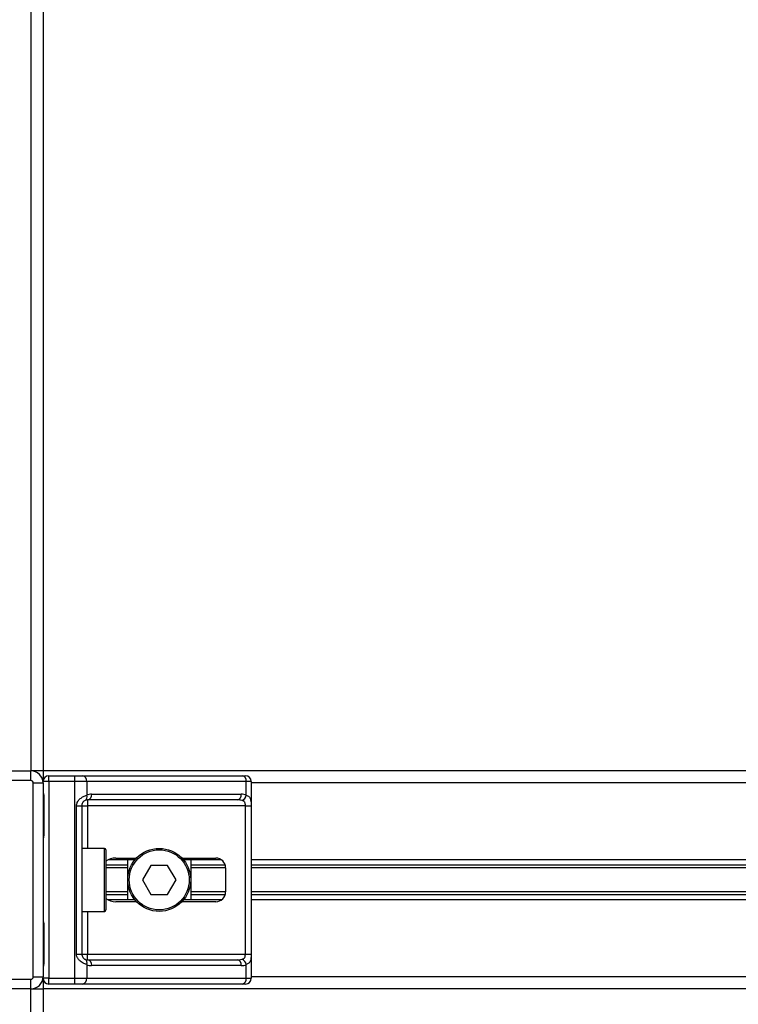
# Model space of a CAD drawing. Header units: millimetres. Extents: x 0 to 420, y 0 to 297.
# Tile 44 of 124: x 117.07 to 122.41, y 198.21 to 205.54. Entities that reach past the tile are written whole.
import ezdxf

# ---------------------------------------------------------------- set-up
doc = ezdxf.new("R2010")
doc.units = ezdxf.units.MM

msp = doc.modelspace()

# ---------------------------------------------------------------- linework, layer by layer
at = {"color": 7, "linetype": 'Continuous', "lineweight": 25}
for p, q in [((117.15013, 233.82723), (117.15013, 199.94886)), ((117.24023, 233.82723), (117.24023, 199.94886)), ((115.70849, 199.94886), (117.15013, 199.94886)), ((117.24023, 199.94886), (117.15013, 199.94886)), ((117.15013, 199.87678), (117.15013, 199.94886)), ((162.72373, 199.94886), (117.24023, 199.94886)), ((117.24023, 199.94886), (117.24023, 199.86957)), ((117.15013, 199.87678), (115.70849, 199.87678)), ((117.28348, 199.86957), (117.24023, 199.86957)), ((117.28348, 199.86957), (117.28348, 199.91282)), ((117.28348, 199.91282), (117.4763, 199.91282)), ((117.28348, 199.86957), (117.28348, 198.40632)), ((117.4763, 199.86957), (117.28348, 199.86957)), ((117.4763, 199.86957), (117.4763, 199.91282)), ((117.4763, 199.91282), (117.53492, 199.91282)), ((117.4763, 198.40632), (117.4763, 199.86957)), ((117.5655, 199.86957), (117.4763, 199.86957)), ((117.53492, 199.91282), (118.72245, 199.91282)), ((117.5655, 199.86957), (117.5655, 199.76761)), ((118.75304, 199.86957), (117.5655, 199.86957)), ((118.72245, 199.91282), (118.74673, 199.91282)), ((118.75304, 199.76761), (118.75304, 199.86957)), ((118.78998, 199.86957), (118.75304, 199.86957)), ((118.78998, 199.86957), (118.78998, 198.40632)), ((117.16815, 198.41713), (117.16815, 199.85876)), ((117.16815, 199.85876), (117.24023, 199.85876)), ((117.24023, 199.85876), (117.24023, 198.41713)), ((161.17398, 199.85876), (118.78998, 199.85876)), ((117.24409, 199.75064), (117.24409, 199.48033)), ((117.24409, 199.75064), (117.24685, 199.75064)), ((117.24685, 199.75064), (117.24685, 199.48033)), ((118.68557, 199.73262), (117.5718, 199.73262)), ((117.5718, 199.73262), (117.5718, 199.68937)), ((117.60238, 199.77587), (118.71615, 199.77587)), ((117.49, 199.68937), (117.52855, 199.68937)), ((117.49, 198.58652), (117.49, 199.68937)), ((117.52855, 199.68937), (117.52855, 198.58652)), ((117.52855, 199.68937), (117.5718, 199.68937)), ((118.74624, 199.68937), (117.5718, 199.68937)), ((117.5718, 199.68937), (117.5718, 199.37221)), ((118.74624, 199.68937), (118.78924, 199.68937)), ((118.74624, 198.58652), (118.74624, 199.68937)), ((118.78924, 199.68937), (118.78924, 198.58652)), ((117.24409, 199.48033), (117.24685, 199.48033)), ((117.69795, 199.37221), (117.52855, 199.37221)), ((117.69795, 198.90368), (117.69795, 199.37221)), ((117.70876, 199.3614), (117.70876, 198.91449)), ((117.9249, 199.28751), (117.72579, 199.28751)), ((117.7834, 199.30013), (117.93616, 199.30013)), ((117.87094, 198.98837), (117.87094, 199.28751)), ((118.27425, 199.30013), (118.52683, 199.30013)), ((118.56757, 199.28751), (118.28551, 199.28751)), ((118.33947, 199.28751), (118.33947, 198.98837)), ((161.17398, 199.28751), (118.78998, 199.28751)), ((117.87094, 199.24844), (117.70876, 199.24844)), ((117.87094, 199.22775), (117.70876, 199.22775)), ((118.04278, 199.24607), (117.98036, 199.13794)), ((118.16763, 199.24607), (118.04278, 199.24607)), ((118.23006, 199.13794), (118.16763, 199.24607)), ((118.59596, 199.24844), (118.33947, 199.24844)), ((118.59891, 199.22775), (118.33947, 199.22775)), ((118.59891, 199.22805), (118.59891, 199.04784)), ((161.17398, 199.24844), (118.78998, 199.24844)), ((161.17398, 199.22775), (118.78998, 199.22775)), ((117.98036, 199.13794), (118.04278, 199.02982)), ((118.16763, 199.02982), (118.23006, 199.13794)), ((117.87094, 199.04813), (117.70876, 199.04813)), ((117.87094, 199.02744), (117.70876, 199.02744)), ((117.9249, 198.98837), (117.72579, 198.98837)), ((118.04278, 199.02982), (118.16763, 199.02982)), ((118.56757, 198.98837), (118.28551, 198.98837)), ((118.59891, 199.04813), (118.33947, 199.04813)), ((118.59596, 199.02744), (118.33947, 199.02744)), ((161.17398, 199.04813), (118.78998, 199.04813)), ((161.17398, 199.02744), (118.78998, 199.02744)), ((161.17398, 198.98837), (118.78998, 198.98837)), ((117.93616, 198.97576), (117.7834, 198.97576)), ((118.52683, 198.97576), (118.27425, 198.97576)), ((117.52855, 198.90368), (117.69795, 198.90368)), ((117.5718, 198.90368), (117.5718, 198.58652)), ((117.24409, 198.79556), (117.24409, 198.52525)), ((117.24409, 198.79556), (117.24685, 198.79556)), ((117.24685, 198.79556), (117.24685, 198.52525)), ((117.49, 198.58652), (117.52855, 198.58652)), ((117.52855, 198.58652), (117.5718, 198.58652)), ((117.5718, 198.54327), (117.5718, 198.58652)), ((117.5718, 198.58652), (118.74624, 198.58652)), ((118.74624, 198.58652), (118.78924, 198.58652)), ((117.24409, 198.52525), (117.24685, 198.52525)), ((117.5655, 198.50828), (117.5655, 198.40632)), ((117.5718, 198.54327), (118.68557, 198.54327)), ((118.71615, 198.50002), (117.60238, 198.50002)), ((118.75304, 198.40632), (118.75304, 198.50828)), ((115.70849, 198.39911), (117.15013, 198.39911)), ((117.15013, 198.32703), (117.15013, 198.39911)), ((117.16815, 198.41713), (117.24023, 198.41713)), ((117.24023, 198.40632), (117.24023, 198.32703)), ((117.28348, 198.40632), (117.24023, 198.40632)), ((117.28348, 198.36307), (117.28348, 198.40632)), ((117.28348, 198.40632), (117.4763, 198.40632)), ((117.4763, 198.36307), (117.4763, 198.40632)), ((117.4763, 198.40632), (117.5655, 198.40632)), ((117.5655, 198.40632), (118.75304, 198.40632)), ((118.75304, 198.40632), (118.78998, 198.40632)), ((161.17398, 198.41713), (118.78998, 198.41713)), ((117.15013, 198.32703), (115.70849, 198.32703)), ((117.15013, 197.89454), (117.15013, 198.32703)), ((117.15013, 198.32703), (117.24023, 198.32703)), ((162.72373, 198.32703), (117.24023, 198.32703)), ((117.24023, 198.32703), (117.24023, 197.89454)), ((117.4763, 198.36307), (117.28348, 198.36307)), ((117.53492, 198.36307), (117.4763, 198.36307)), ((118.72245, 198.36307), (117.53492, 198.36307)), ((118.74673, 198.36307), (118.72245, 198.36307))]:
    msp.add_line(p, q, dxfattribs=at)
for radius in [0.23427, 0.22345]:
    msp.add_circle((118.10521, 199.13794), radius, dxfattribs=at)
for centre, radius, start, end in [((117.15013, 199.85876), 0.0901, 0, 90), ((117.15013, 199.85876), 0.01802, 0, 90), ((117.28348, 199.86957), 0.04325, 90, 180), ((117.52727, 199.87498), 0.03861, 351.950533, 78.578246), ((118.71481, 199.87498), 0.03861, 351.950533, 78.578246), ((118.74673, 199.86957), 0.04325, 0, 90), ((117.53453, 199.75578), 0.03315, 304.609873, 20.910188), ((117.5718, 199.68937), 0.04325, 90, 115.240416), ((117.60238, 199.68937), 0.0865, 90, 115.240416), ((117.56416, 199.77046), 0.03861, 281.421754, 8.049467), ((118.67792, 199.77046), 0.03861, 281.421754, 8.049467), ((118.71615, 199.68937), 0.0865, 64.759584, 90), ((118.69846, 199.77876), 0.05571, 295.516007, 348.451492), ((117.69795, 199.3614), 0.01081, 0, 90), ((118.52683, 199.22805), 0.07208, 360, 90), ((118.52683, 199.04784), 0.07208, 270, 360), ((117.69795, 198.91449), 0.01081, 270, 0), ((117.53453, 198.52011), 0.03315, 339.089812, 55.390127), ((117.5718, 198.58652), 0.04325, 244.759584, 270), ((118.69846, 198.49713), 0.05571, 11.548508, 64.483993), ((117.60238, 198.58652), 0.0865, 244.759584, 270), ((117.56416, 198.50543), 0.03861, 351.950533, 78.578246), ((118.67792, 198.50543), 0.03861, 351.950533, 78.578246), ((118.71615, 198.58652), 0.0865, 270, 295.240416), ((117.15013, 198.41713), 0.01802, 270, 0), ((117.15013, 198.41713), 0.0901, 270, 0), ((117.28348, 198.40632), 0.04325, 180, 270), ((117.52727, 198.40091), 0.03861, 281.421754, 8.049467), ((118.71481, 198.40091), 0.03861, 281.421754, 8.049467), ((118.74673, 198.40632), 0.04325, 270, 0)]:
    msp.add_arc(centre, radius, start, end, dxfattribs=at)
for centre, major_axis, ratio, start_param, end_param in [((118.68557, 199.68937), (0.0865, 0), 0.5, 1.130268, 1.5707963), ((117.7834, 199.22805), (0.10194, 0), 0.7071068, 1.5707963, 2.3923913), ((117.7834, 199.04784), (0.10194, 0), 0.7071068, 3.890794, 4.712389), ((118.68557, 198.58652), (0.0865, 0), 0.5, 4.712389, 5.1529173)]:
    msp.add_ellipse(centre, major_axis=major_axis, ratio=ratio, start_param=start_param, end_param=end_param, dxfattribs=at)
for points, knots in [([(117.24023, 199.79595), (117.24029, 199.79469), (117.24053, 199.78975), (117.24237, 199.78259), (117.24481, 199.7714), (117.24655, 199.76216), (117.24678, 199.75342), (117.24685, 199.75064)], [0, 0, 0, 0, 0.1172575, 0.461179, 0.5069762, 0.8431627, 1, 1, 1, 1]), ([(117.24058, 199.7912), (117.24068, 199.78936), (117.24117, 199.78), (117.2441, 199.7646), (117.24403, 199.75079), (117.244, 199.74561)], [0, 0, 0, 0, 0.1322449, 0.6741763, 1, 1, 1, 1]), ([(117.49, 199.68937), (117.49011, 199.69194), (117.49055, 199.70257), (117.49484, 199.71391), (117.50411, 199.72929), (117.51771, 199.74406), (117.54199, 199.75937), (117.55743, 199.76478), (117.5655, 199.76761)], [0, 0, 0, 0, 0.0620594, 0.25604, 0.2811965, 0.496867, 0.7368773, 1, 1, 1, 1]), ([(117.55336, 199.72849), (117.55081, 199.72717), (117.5465, 199.72494), (117.5405, 199.71943), (117.53575, 199.71359), (117.53116, 199.70584), (117.52875, 199.69632), (117.52859, 199.69065), (117.52855, 199.68937)], [0, 0, 0, 0, 0.273797, 0.4623029, 0.4991581, 0.7049828, 0.9330438, 1, 1, 1, 1]), ([(118.74624, 199.68937), (118.74618, 199.69412), (118.74606, 199.70259), (118.74434, 199.71121), (118.74145, 199.71764), (118.73809, 199.72158), (118.73147, 199.7259), (118.72627, 199.7274), (118.72245, 199.72849)], [0, 0, 0, 0, 0.24595141, 0.43826429, 0.49843058, 0.68293489, 0.7679658, 1, 1, 1, 1]), ([(118.75304, 199.76761), (118.75892, 199.7653), (118.77241, 199.76002), (118.783, 199.7458), (118.787, 199.72932), (118.78866, 199.71432), (118.78917, 199.70201), (118.78922, 199.69233), (118.78924, 199.68937)], [0, 0, 0, 0, 0.22040235, 0.50500191, 0.69312024, 0.76694286, 0.92883385, 1, 1, 1, 1]), ([(117.24685, 199.48033), (117.2467, 199.4763), (117.24631, 199.46619), (117.24377, 199.45455), (117.24112, 199.44333), (117.24059, 199.43842), (117.24023, 199.43502)], [0, 0, 0, 0, 0.2269894, 0.5690124, 0.702034, 1, 1, 1, 1]), ([(117.24356, 199.48036), (117.24362, 199.47461), (117.24377, 199.46041), (117.23981, 199.44559), (117.24059, 199.43656), (117.24074, 199.43487)], [0, 0, 0, 0, 0.3553058, 0.87926, 1, 1, 1, 1]), ([(117.24023, 198.84087), (117.24029, 198.83961), (117.24053, 198.83467), (117.24237, 198.82751), (117.24481, 198.81632), (117.24655, 198.80708), (117.24678, 198.79834), (117.24685, 198.79556)], [0, 0, 0, 0, 0.11725755, 0.46117897, 0.50697617, 0.84316274, 1, 1, 1, 1]), ([(117.24058, 198.83612), (117.24068, 198.83428), (117.24117, 198.82492), (117.2441, 198.80951), (117.24403, 198.79571), (117.244, 198.79053)], [0, 0, 0, 0, 0.1322449, 0.6741763, 1, 1, 1, 1]), ([(117.5655, 198.50828), (117.55882, 198.51059), (117.5435, 198.51587), (117.51967, 198.53009), (117.50411, 198.54657), (117.49501, 198.56157), (117.4906, 198.57388), (117.49014, 198.58356), (117.49, 198.58652)], [0, 0, 0, 0, 0.2204024, 0.5050019, 0.6931202, 0.7669429, 0.9288339, 1, 1, 1, 1]), ([(117.52855, 198.58652), (117.529, 198.58177), (117.52979, 198.57329), (117.53425, 198.56468), (117.53883, 198.55825), (117.54273, 198.55431), (117.54833, 198.54999), (117.55123, 198.54849), (117.55336, 198.5474)], [0, 0, 0, 0, 0.2459514, 0.4382643, 0.4984306, 0.6829349, 0.7679658, 1, 1, 1, 1]), ([(118.72245, 198.5474), (118.72693, 198.54872), (118.7345, 198.55095), (118.74009, 198.55646), (118.74354, 198.5623), (118.7457, 198.57005), (118.7462, 198.57957), (118.74623, 198.58523), (118.74624, 198.58652)], [0, 0, 0, 0, 0.273797, 0.4623029, 0.4991581, 0.7049828, 0.9330438, 1, 1, 1, 1]), ([(118.78924, 198.58652), (118.78922, 198.58394), (118.78918, 198.57332), (118.78869, 198.56198), (118.78698, 198.5466), (118.78363, 198.53183), (118.77324, 198.51652), (118.75997, 198.51111), (118.75304, 198.50828)], [0, 0, 0, 0, 0.0620594, 0.25604, 0.28119649, 0.496867, 0.73687732, 1, 1, 1, 1]), ([(117.24685, 198.52525), (117.2467, 198.52122), (117.24631, 198.51111), (117.24377, 198.49947), (117.24112, 198.48825), (117.24059, 198.48334), (117.24023, 198.47994)], [0, 0, 0, 0, 0.2269894, 0.5690124, 0.702034, 1, 1, 1, 1]), ([(117.24356, 198.52528), (117.24362, 198.51953), (117.24377, 198.50532), (117.23981, 198.49051), (117.24059, 198.48148), (117.24074, 198.47979)], [0, 0, 0, 0, 0.3553058, 0.87926, 1, 1, 1, 1])]:
    msp.add_open_spline(points, degree=3, knots=knots, dxfattribs=at)

doc.saveas('drawing.dxf')
